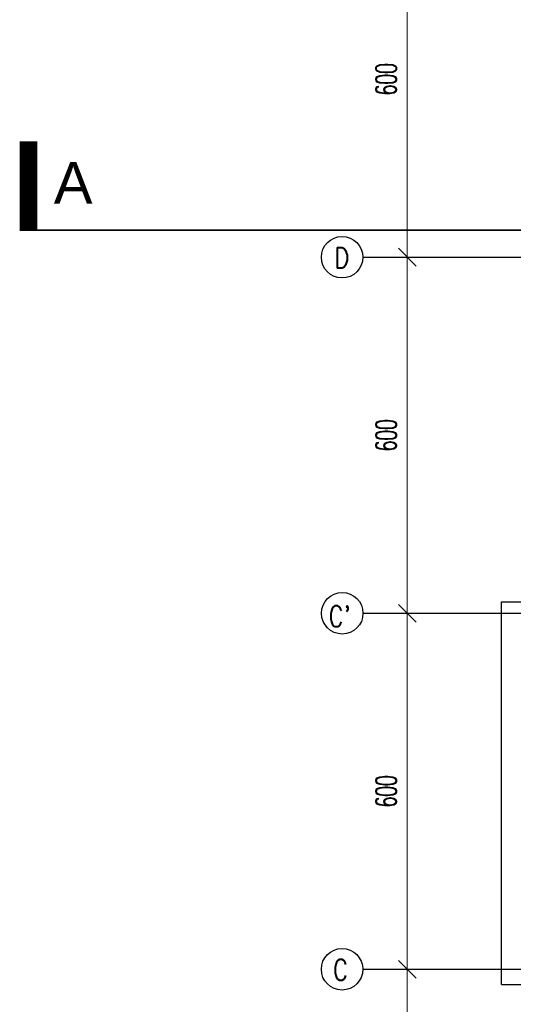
# Model space of a CAD drawing. Header units: centimetres. Extents: x -228435 to 56419, y -89367 to 477256.
# Tile 20 of 201: x -82567 to -74242, y 28410 to 45003. Entities that reach past the tile are written whole.
import ezdxf
from ezdxf.enums import TextEntityAlignment as Align

# ---------------------------------------------------------------- set-up
doc = ezdxf.new("R2010")
doc.units = ezdxf.units.CM
doc.header["$LTSCALE"] = 50
doc.header["$PDMODE"] = 35
doc.header["$PDSIZE"] = 0.1
doc.linetypes.add('Linie przekrojowe$0$DASHDOT', pattern=[25.4, 12.7, -6.35, 0, -6.35])
doc.linetypes.add('Osie rzutów$0$DASHDOT2', pattern=[12.7, 6.35, -3.175, 0, -3.175])
doc.layers.get('0').update_dxf_attribs({"color": 8})
doc.layers.get('DEFPOINTS').update_dxf_attribs({"color": 8})
for name, color, linetype in [('Kondygnacja -1$0$ARCH_INFO_OPISY', 8, 'Continuous'), ('Kondygnacja -1$0$ARCH_WIDOK_IST', 8, 'Continuous'), ('Osie rzutów$0$ARCH_INFO_OSIE_IST', 8, 'Osie rzutów$0$DASHDOT2'), ('Osie rzutów$0$ARCH_INFO_OSIE_OPISY_IST', 8, 'Continuous')]:
    doc.layers.add(name, color=color, linetype=linetype)
doc.layers.add('Linie przekrojowe$0$ARCH_LINIE PRZEKROJOWE', color=8, linetype='Continuous', lineweight=25)
doc.layers.add('Osie rzutów$0$ARCH_INFO_WYMIARY', color=8, linetype='Continuous', lineweight=9)
doc.styles.add('Kondygnacja -1$0$Standard', font='txt')
doc.styles.add('Linie przekrojowe$0$Arial', font='ARIAL.TTF')
doc.styles.add('Osie rzutów$0$ROMANS-250-CM', font='romans.shx', dxfattribs={"width": 0.8, "height": 50})
doc.styles.add('Osie rzutów$0$wymiary_cuprum', font='Romans.shx', dxfattribs={"width": 0.6})
doc.dimstyles.new('Kondygnacja -1$0$ISO-25', dxfattribs={"dimtxt": 2.5, "dimasz": 2.5, "dimexe": 1.25, "dimexo": 0.625, "dimtad": 1, "dimtxsty": 'Kondygnacja -1$0$Standard', "dimcen": 2.5, "dimadec": 0, "dimazin": 0, "dimtfac": 1, "dimtmove": 0, "dimatfit": 3, "dimfxl": 0, "dimarcsym": 0})
doc.dimstyles.new('Osie rzutów$0$ARCH_ CT', dxfattribs={"dimtxt": 20, "dimasz": 20, "dimexe": 12, "dimexo": 20, "dimgap": 5, "dimtad": 1, "dimdec": 1, "dimrnd": 0.5, "dimzin": 9, "dimdsep": 46, "dimtxsty": 'Osie rzutów$0$wymiary_cuprum', "dimblk": 'Osie rzutów$0$_Oblique', "dimcen": 8, "dimdle": 12, "dimclrd": 256, "dimclre": 256, "dimclrt": 55, "dimadec": 1, "dimazin": 0, "dimtfac": 1, "dimtdec": 1, "dimtmove": 1, "dimatfit": 2, "dimldrblk": 'Osie rzutów$0$_Dot', "dimfxl": 0, "dimtolj": 1, "dimtzin": 0, "dimlwd": -1, "dimlwe": -1, "dimarcsym": 0})

# ---------------------------------------------------------------- blocks, each defined once
blk = doc.blocks.new('Linie przekrojowe$0$A$C57A9303D')
blk.add_lwpolyline([(300, 0, 3, 3, 0), (0, 0, 30, 30, 0), (0, 150, 30, 30, 0)], format="xyseb")
at = {"linetype": 'Linie przekrojowe$0$DASHDOT', "ltscale": 5, "const_width": 3}
blk.add_lwpolyline([(300, 0), (1000, 0)], dxfattribs=at)
blk = doc.blocks.new('Linie przekrojowe')
at = {"layer": 'Linie przekrojowe$0$ARCH_LINIE PRZEKROJOWE', "linetype": 'Linie przekrojowe$0$DASHDOT', "ltscale": 5}
blk.add_blockref('Linie przekrojowe$0$A$C57A9303D', (3872.3, 8645.5), dxfattribs=at)
at = {"layer": 'Linie przekrojowe$0$ARCH_LINIE PRZEKROJOWE', "linetype": 'Linie przekrojowe$0$DASHDOT', "ltscale": 5, "style": 'Linie przekrojowe$0$Arial'}
blk.add_text('A', height=70, dxfattribs=at).set_placement((3947.5, 8725.3), align=Align.MIDDLE_CENTER)
blk = doc.blocks.new('Kondygnacja -1$0$_Dot')
at = {"color": 0, "linetype": 'ByBlock', "lineweight": -2}
blk.add_line((-0.5, 0), (-1, 0), dxfattribs=at)
at = {"color": 0, "linetype": 'ByBlock', "const_width": 0.5}
blk.add_lwpolyline([(-0.25, 0, 1), (0.25, 0, 1)], format="xyb", close=True, dxfattribs=at)
blk = doc.blocks.new('Osie rzutów$0$_Oblique')
at = {"color": 0, "linetype": 'ByBlock', "lineweight": -2}
blk.add_line((-0.5, -0.5), (0.5, 0.5), dxfattribs=at)
blk = doc.blocks.new('*D1238')
at = {"layer": 'DEFPOINTS', "color": 0}
for p in [(4545, 9200), (4511, 8600), (4545, 8600)]:
    blk.add_point(p, dxfattribs=at)
at = {"layer": 'Osie rzutów$0$ARCH_INFO_WYMIARY'}
for p, q in [((4530, 9200), (4503, 9200)), ((4511, 9208), (4511, 8592)), ((4530, 8600), (4503, 8600))]:
    blk.add_line(p, q, dxfattribs=at)
at = {"layer": 'Osie rzutów$0$ARCH_INFO_WYMIARY', "xscale": 30, "yscale": 30, "zscale": 30}
for p, rotation in [((4511, 9200), 90), ((4511, 8600), 270)]:
    blk.add_blockref('Osie rzutów$0$_Oblique', p, dxfattribs=dict(at, rotation=rotation))
at = {"layer": 'Osie rzutów$0$ARCH_INFO_WYMIARY', "color": 55, "insert": (4475.5, 8900), "char_height": 35, "attachment_point": 5, "rotation": 90, "style": 'Osie rzutów$0$wymiary_cuprum'}
blk.add_mtext('\\A1;600', dxfattribs=at)
blk = doc.blocks.new('Osie rzutów$0$_Dot')
at = {"color": 0, "linetype": 'ByBlock', "lineweight": -2}
blk.add_line((-0.5, 0), (-1, 0), dxfattribs=at)
at = {"color": 0, "linetype": 'ByBlock', "const_width": 0.5}
blk.add_lwpolyline([(-0.25, 0, 1), (0.25, 0, 1)], format="xyb", close=True, dxfattribs=at)
blk = doc.blocks.new('*D1239')
at = {"layer": 'DEFPOINTS', "color": 0}
for p in [(4545, 8600), (4511, 8000), (4545, 8000)]:
    blk.add_point(p, dxfattribs=at)
at = {"layer": 'Osie rzutów$0$ARCH_INFO_WYMIARY'}
for p, q in [((4530, 8600), (4503, 8600)), ((4511, 8608), (4511, 7992)), ((4530, 8000), (4503, 8000))]:
    blk.add_line(p, q, dxfattribs=at)
at = {"layer": 'Osie rzutów$0$ARCH_INFO_WYMIARY', "xscale": 30, "yscale": 30, "zscale": 30}
for p, rotation in [((4511, 8600), 90), ((4511, 8000), 270)]:
    blk.add_blockref('Osie rzutów$0$_Oblique', p, dxfattribs=dict(at, rotation=rotation))
at = {"layer": 'Osie rzutów$0$ARCH_INFO_WYMIARY', "color": 55, "insert": (4475.5, 8300), "char_height": 35, "attachment_point": 5, "rotation": 90, "style": 'Osie rzutów$0$wymiary_cuprum'}
blk.add_mtext('\\A1;600', dxfattribs=at)
blk = doc.blocks.new('*D1240')
at = {"layer": 'DEFPOINTS', "color": 0}
for p in [(4545, 8000), (4511, 7400), (4545, 7400)]:
    blk.add_point(p, dxfattribs=at)
at = {"layer": 'Osie rzutów$0$ARCH_INFO_WYMIARY'}
for p, q in [((4530, 8000), (4503, 8000)), ((4511, 8008), (4511, 7392)), ((4530, 7400), (4503, 7400))]:
    blk.add_line(p, q, dxfattribs=at)
at = {"layer": 'Osie rzutów$0$ARCH_INFO_WYMIARY', "xscale": 30, "yscale": 30, "zscale": 30}
for p, rotation in [((4511, 8000), 90), ((4511, 7400), 270)]:
    blk.add_blockref('Osie rzutów$0$_Oblique', p, dxfattribs=dict(at, rotation=rotation))
at = {"layer": 'Osie rzutów$0$ARCH_INFO_WYMIARY', "color": 55, "insert": (4475.5, 7700), "char_height": 35, "attachment_point": 5, "rotation": 90, "style": 'Osie rzutów$0$wymiary_cuprum'}
blk.add_mtext('\\A1;600', dxfattribs=at)
blk = doc.blocks.new('*D1241')
at = {"layer": 'DEFPOINTS', "color": 0}
for p in [(4545, 7400), (4511, 6800), (4545, 6800)]:
    blk.add_point(p, dxfattribs=at)
at = {"layer": 'Osie rzutów$0$ARCH_INFO_WYMIARY'}
for p, q in [((4511, 7408), (4511, 6792)), ((4530, 7400), (4503, 7400)), ((4530, 6800), (4503, 6800))]:
    blk.add_line(p, q, dxfattribs=at)
at = {"layer": 'Osie rzutów$0$ARCH_INFO_WYMIARY', "xscale": 30, "yscale": 30, "zscale": 30}
for p, rotation in [((4511, 7400), 90), ((4511, 6800), 270)]:
    blk.add_blockref('Osie rzutów$0$_Oblique', p, dxfattribs=dict(at, rotation=rotation))
at = {"layer": 'Osie rzutów$0$ARCH_INFO_WYMIARY', "color": 55, "insert": (4475.5, 7100), "char_height": 35, "attachment_point": 5, "rotation": 90, "style": 'Osie rzutów$0$wymiary_cuprum'}
blk.add_mtext('\\A1;600', dxfattribs=at)
blk = doc.blocks.new('Osie rzutów')
at = {"layer": 'Osie rzutów$0$ARCH_INFO_OSIE_IST', "ltscale": 10}
for p, q in [((4436.04, 8600), (15156.54, 8600)), ((4436.24, 8000), (15156.54, 8000)), ((4436.04, 7400), (15156.54, 7400))]:
    blk.add_line(p, q, dxfattribs=at)
at = {"layer": 'Osie rzutów$0$ARCH_INFO_OSIE_OPISY_IST'}
for centre in [(4401.04, 8600), (4401.24, 8000), (4401.04, 7400)]:
    blk.add_circle(centre, 35, dxfattribs=at)
at = {"layer": 'Osie rzutów$0$ARCH_INFO_OSIE_OPISY_IST', "style": 'Osie rzutów$0$ROMANS-250-CM', "width": 0.8}
for s, p in [('D', (4387.76, 8581.57)), ("C'", (4378.21, 7977.41)), ('C', (4385.69, 7381.45))]:
    blk.add_text(s, height=35, dxfattribs=at).set_placement(p)
at = {"layer": 'Osie rzutów$0$ARCH_INFO_WYMIARY'}
for base, p1, p2, picture, middle in [((4511.04, 8600), (4544.98, 9200), (4544.98, 8600), '*D1238', (4475.54, 8900)), ((4511.04, 8000), (4544.98, 8600), (4544.98, 8000), '*D1239', (4475.54, 8300)), ((4511.04, 7400), (4544.98, 8000), (4544.98, 7400), '*D1240', (4475.54, 7700)), ((4511.04, 6800), (4544.98, 7400), (4544.98, 6800), '*D1241', (4475.54, 7100))]:
    dim = blk.add_linear_dim(base=base, p1=p1, p2=p2, angle=270, dimstyle='Osie rzutów$0$ARCH_ CT', override={"dimtxt": 35, "dimasz": 30, "dimexe": 8, "dimexo": 15, "dimgap": 18, "dimdle": 8}, dxfattribs=at)
    dim.commit()
    dim.dimension.update_dxf_attribs({"geometry": picture, "text_midpoint": middle})

msp = doc.modelspace()

# ---------------------------------------------------------------- linework, layer by layer
at = {"layer": 'Kondygnacja -1$0$ARCH_WIDOK_IST'}
for p, q in [((-74440, 28745), (-74440, 35195)), ((-74440, 35195), (-71790, 35195)), ((-74440, 28745), (-71790, 28745))]:
    msp.add_line(p, q, dxfattribs=at)

# ---------------------------------------------------------------- block references
at = {"xscale": 10, "yscale": 10, "zscale": 10}
msp.add_blockref('Linie przekrojowe', (-121140, -45000), dxfattribs=at)
at = {"layer": 'Osie rzutów$0$ARCH_INFO_OSIE_IST', "xscale": 10, "yscale": 10, "zscale": 10}
msp.add_blockref('Osie rzutów', (-121140, -45000), dxfattribs=at)

# ---------------------------------------------------------------- leaders
at = {"layer": 'Kondygnacja -1$0$ARCH_INFO_OPISY'}
msp.add_leader([(-72140, 44876.611), (-74031.458, 45236.358), (-79212.652, 45236.358)], dimstyle='Kondygnacja -1$0$ISO-25', override={"dimscale": 5, "dimasz": 2, "dimtad": 0, "dimldrblk": 'Kondygnacja -1$0$_Dot'}, dxfattribs=at)

doc.saveas('drawing.dxf')
